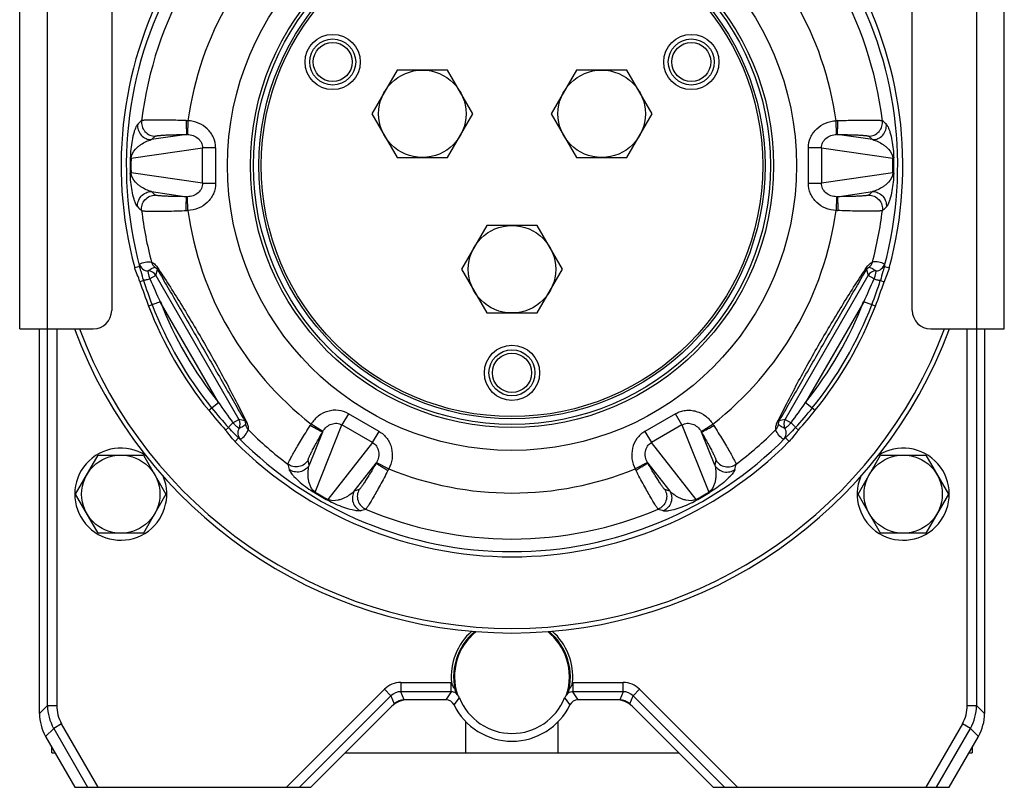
# Model space of a CAD drawing. Extents: x -922 to 1181, y 8 to 1308.
# Tile 11 of 20: x 125 to 339, y 576 to 743. Entities that reach past the tile are written whole.
import ezdxf

# ---------------------------------------------------------------- set-up
doc = ezdxf.new("R2010")
doc.units = 0
doc.header["$LTSCALE"] = 65.395
doc.layers.get('0').update_dxf_attribs({"linetype": 'CONTINUOUS'})
doc.layers.add('00341694_1', color=7, linetype='CONTINUOUS')
doc.layers.add('3_ALL_AXES', color=7, linetype='CONTINUOUS')

msp = doc.modelspace()

# ---------------------------------------------------------------- linework, layer by layer
at = {"color": 9, "linetype": 'CONTINUOUS'}
for p, q in [((161.44, 721.01), (161.32, 718.01)), ((302.42, 718.01), (302.31, 721.01)), ((161.17, 718.01), (153.49, 716.91)), ((153.49, 716.91), (154.35, 717.67)), ((310.25, 716.91), (302.57, 718.01)), ((309.4, 717.67), (310.25, 716.91)), ((149.08, 712.87), (164.63, 715.11)), ((164.63, 707.43), (164.63, 715.11)), ((167.45, 715.11), (164.63, 715.11)), ((167.45, 715.11), (167.45, 707.43)), ((299.12, 715.11), (296.3, 715.11)), ((296.3, 707.43), (296.3, 715.11)), ((299.12, 715.11), (314.66, 712.87)), ((299.12, 715.11), (299.12, 707.43)), ((164.63, 707.43), (149.08, 709.67)), ((314.66, 709.67), (299.12, 707.43)), ((164.63, 707.43), (167.45, 707.43)), ((296.3, 707.43), (299.12, 707.43)), ((154.35, 704.87), (153.49, 705.63)), ((153.49, 705.63), (161.17, 704.52)), ((161.44, 701.53), (161.32, 704.52)), ((302.42, 704.52), (302.31, 701.53)), ((302.57, 704.52), (310.25, 705.63)), ((310.25, 705.63), (309.4, 704.87)), ((150.94, 689.39), (149.87, 689.1)), ((312.8, 689.39), (313.88, 689.1)), ((154.47, 687.4), (153.19, 686.66)), ((154.47, 687.4), (154.81, 688.68)), ((154.47, 687.4), (172.5, 656.17)), ((291.24, 656.17), (309.28, 687.4)), ((308.93, 688.68), (309.28, 687.4)), ((310.56, 686.66), (309.28, 687.4)), ((151.82, 686.33), (151, 686.06)), ((311.93, 686.33), (312.74, 686.06)), ((155.44, 681.72), (152.9, 680.74)), ((168.07, 659.85), (155.44, 681.72)), ((308.31, 681.72), (295.67, 659.85)), ((310.85, 680.74), (308.31, 681.72)), ((130.92, 594.06), (130.92, 675.81)), ((132.92, 675.81), (132.92, 594.06)), ((330.83, 594.06), (330.83, 675.81)), ((332.82, 675.81), (332.82, 594.06)), ((165.95, 658.14), (168.07, 659.85)), ((295.67, 659.85), (297.8, 658.14)), ((196.33, 657.39), (194.92, 654.95)), ((202.99, 653.55), (196.33, 657.39)), ((267.41, 657.39), (260.76, 653.55)), ((268.82, 654.95), (267.41, 657.39)), ((171.22, 655.43), (172.5, 656.17)), ((173.78, 655.83), (172.5, 656.17)), ((190.76, 653.54), (188.22, 655.14)), ((189.09, 640.37), (194.92, 654.95)), ((201.58, 651.11), (194.92, 654.95)), ((268.82, 654.95), (262.17, 651.11)), ((268.82, 654.95), (274.65, 640.37)), ((272.99, 653.54), (275.52, 655.14)), ((291.24, 656.17), (289.97, 655.83)), ((291.24, 656.17), (292.52, 655.43)), ((170.25, 654.41), (169.61, 653.84)), ((190.68, 653.41), (187.8, 646.21)), ((201.58, 651.11), (202.99, 653.55)), ((260.76, 653.55), (262.17, 651.11)), ((275.95, 646.21), (273.06, 653.41)), ((293.5, 654.41), (294.14, 653.84)), ((172.46, 652.12), (171.67, 651.33)), ((201.58, 651.11), (191.86, 638.77)), ((271.88, 638.77), (262.17, 651.11)), ((291.28, 652.12), (292.08, 651.33)), ((187.8, 646.21), (187.57, 647.33)), ((197.57, 640.57), (202.37, 646.67)), ((202.44, 646.8), (205.09, 645.4)), ((261.31, 646.8), (258.66, 645.4)), ((261.38, 646.67), (266.18, 640.57)), ((276.18, 647.33), (275.95, 646.21)), ((198.65, 640.93), (197.57, 640.57)), ((266.18, 640.57), (265.09, 640.93)), ((204.16, 597.55), (182.87, 576.27)), ((205.57, 596.14), (204.16, 597.55)), ((207.69, 599.02), (218.62, 599.02)), ((207.69, 599.02), (207.69, 597.02)), ((218.62, 597.02), (218.62, 599.02)), ((245.12, 599.02), (256.06, 599.02)), ((245.12, 599.02), (245.12, 597.02)), ((256.06, 597.02), (256.06, 599.02)), ((259.59, 597.55), (258.18, 596.14)), ((280.87, 576.27), (259.59, 597.55)), ((205.57, 596.14), (185.7, 576.27)), ((205.57, 596.14), (206.29, 594.39)), ((218.62, 597.02), (207.69, 597.02)), ((208.41, 595.27), (207.69, 597.02)), ((219.28, 594.14), (220.43, 595.69)), ((219.82, 594.89), (219.93, 595.04)), ((219.93, 595.04), (220.05, 595.19)), ((220.05, 595.19), (220.13, 595.3)), ((220.13, 595.3), (220.22, 595.41)), ((220.22, 595.41), (220.3, 595.52)), ((243.31, 595.69), (244.46, 594.14)), ((243.65, 595.25), (243.79, 595.07)), ((243.79, 595.07), (243.91, 594.91)), ((256.06, 597.02), (245.12, 597.02)), ((256.06, 597.02), (255.33, 595.27)), ((257.45, 594.39), (258.18, 596.14)), ((278.05, 576.27), (258.18, 596.14)), ((130.92, 594.06), (129.17, 592.31)), ((130.92, 594.06), (132.92, 594.06)), ((219.28, 594.14), (219.39, 594.3)), ((219.39, 594.3), (219.5, 594.45)), ((219.5, 594.45), (219.61, 594.59)), ((219.61, 594.59), (219.71, 594.74)), ((219.71, 594.74), (219.82, 594.89)), ((244.07, 594.69), (244.16, 594.56)), ((244.16, 594.56), (244.25, 594.44)), ((244.25, 594.44), (244.34, 594.32)), ((244.34, 594.32), (244.46, 594.14)), ((330.83, 594.06), (332.82, 594.06)), ((334.57, 592.31), (332.82, 594.06)), ((132.26, 589.07), (130.51, 587.32)), ((133.99, 590.07), (132.26, 589.07)), ((132.26, 589.07), (139.63, 576.27)), ((141.94, 576.27), (133.99, 590.07)), ((329.76, 590.07), (321.81, 576.27)), ((324.11, 576.27), (331.49, 589.07)), ((331.49, 589.07), (329.76, 590.07)), ((333.24, 587.32), (331.49, 589.07))]:
    msp.add_line(p, q, dxfattribs=at)
at = {"color": 6, "linetype": 'CONTINUOUS'}
for p, q in [((129.17, 592.31), (129.17, 675.81)), ((334.57, 675.81), (334.57, 592.31)), ((137.03, 639.92), (141.93, 648.42)), ((141.93, 648.42), (151.75, 648.42)), ((151.75, 648.42), (156.66, 639.92)), ((307.09, 639.92), (312, 648.42)), ((312, 648.42), (321.81, 648.42)), ((321.81, 648.42), (326.72, 639.92)), ((141.93, 631.42), (137.03, 639.92)), ((156.66, 639.92), (151.75, 631.42)), ((312, 631.42), (307.09, 639.92)), ((326.72, 639.92), (321.81, 631.42)), ((151.75, 631.42), (141.93, 631.42)), ((321.81, 631.42), (312, 631.42)), ((217.49, 595.27), (208.41, 595.27)), ((255.33, 595.27), (246.26, 595.27)), ((206.29, 594.39), (188.17, 576.27)), ((275.57, 576.27), (257.45, 594.39)), ((221.87, 583.77), (221.87, 590.47)), ((241.87, 590.47), (241.87, 583.77)), ((130.51, 587.32), (136.87, 576.27)), ((326.87, 576.27), (333.24, 587.32)), ((131.87, 583.77), (131.87, 584.95)), ((331.87, 584.95), (331.87, 583.77)), ((131.87, 583.77), (132.55, 583.77)), ((195.67, 583.77), (268.07, 583.77)), ((331.19, 583.77), (331.87, 583.77)), ((136.87, 576.27), (188.17, 576.27)), ((275.57, 576.27), (326.87, 576.27))]:
    msp.add_line(p, q, dxfattribs=at)
at = {"color": 9, "linetype": 'CONTINUOUS'}
for points in [[(220.3, 595.52), (220.39, 595.63), (220.43, 595.69)], [(243.31, 595.69), (243.41, 595.57), (243.49, 595.46), (243.57, 595.35), (243.65, 595.25)], [(243.91, 594.91), (244.02, 594.76), (244.07, 594.69)]]:
    msp.add_lwpolyline(points, dxfattribs=at)
for radius in [61.85, 56.86, 56.2]:
    msp.add_circle((231.87, 711.27), radius, dxfattribs=at)
at = {"color": 7, "linetype": 'CONTINUOUS'}
for centre, radius in [((231.87, 711.27), 55), ((231.87, 711.27), 54.5), ((192.9, 733.77), 4.25), ((270.84, 733.77), 4.25), ((231.87, 666.27), 4.25)]:
    msp.add_circle(centre, radius, dxfattribs=at)
at = {"color": 2, "linetype": 'CONTINUOUS'}
for centre in [(192.9, 733.77), (270.84, 733.77), (231.87, 666.27)]:
    msp.add_circle(centre, 5, dxfattribs=at)
at = {"color": 6, "linetype": 'CONTINUOUS'}
for centre in [(146.84, 639.92), (316.9, 639.92)]:
    msp.add_circle(centre, 8.5, dxfattribs=at)
at = {"color": 7, "linetype": 'CONTINUOUS'}
for centre, radius, start, end in [((231.87, 711.27), 84.95, 104.8721, 195.1279), ((231.87, 711.27), 84.95, 344.8721, 75.1279), ((254.6, 719.93), 108.99, 198.1051, 201.0722), ((209.13, 719.94), 109.01, 338.9268, 341.8933), ((231.87, 711.27), 84.67, 201.1325, 218.8675), ((231.87, 711.27), 84.67, 321.1325, 338.8675), ((231.87, 711.27), 101.5, 200.4507, 339.5493), ((231.87, 711.27), 100.5, 200.6648, 339.3351), ((250.75, 726.63), 109.01, 218.9268, 221.8933), ((213.01, 726.62), 108.99, 318.1051, 321.0722), ((231.87, 711.27), 84.95, 224.8721, 315.1279)]:
    msp.add_arc(centre, radius, start, end, dxfattribs=at)
at = {"color": 9, "linetype": 'CONTINUOUS'}
for centre, radius, start, end in [((231.87, 711.27), 83.83, 104.872, 195.128), ((231.87, 711.27), 83.83, 344.872, 75.128), ((231.87, 711.27), 81.09, 126.9092, 173.0908), ((231.87, 711.27), 81.09, 6.9092, 53.0908), ((231.87, 711.27), 71.1, 127.8709, 172.1291), ((231.87, 711.27), 71.1, 7.8709, 52.1291), ((425.67, 423.59), 404.61, 132.6825, 132.8477), ((160.55, 708.05), 12.99, 86.0972, 87.7558), ((303.19, 708.05), 12.99, 92.2442, 93.9028), ((38.08, 423.59), 404.61, 47.1523, 47.3175), ((161.25, 714.1), 3.91, 88.8825, 91.0522), ((302.5, 714.1), 3.91, 88.9478, 91.1175), ((220.26, 711.27), 71.37, 178.6665, 181.3335), ((217.47, 711.27), 68.41, 178.659, 181.341), ((246.27, 711.27), 68.41, 358.659, 1.341), ((243.49, 711.27), 71.37, 358.6665, 1.3335), ((161.25, 708.43), 3.91, 268.9479, 271.1176), ((302.5, 708.43), 3.91, 268.8824, 271.0521), ((425.67, 998.95), 404.61, 227.1523, 227.3175), ((38.08, 998.95), 404.61, 312.6825, 312.8477), ((231.87, 711.27), 81.09, 186.9092, 195.0015), ((160.55, 714.49), 12.98, 272.2443, 273.903), ((231.87, 711.27), 71.1, 187.8709, 232.1291), ((231.87, 711.27), 71.1, 307.8709, 352.1291), ((303.19, 714.49), 12.98, 266.097, 267.7557), ((231.87, 711.27), 81.09, 344.9985, 353.0908), ((152.84, 690.4), 2, 194.8002, 268.4213), ((155.48, 690.79), 2, 194.9004, 232.7591), ((308.27, 690.79), 2, 307.2407, 345.1003), ((310.9, 690.4), 2, 271.5787, 345.2009), ((152.74, 686.4), 2, 30.0224, 88.5089), ((311.01, 686.4), 2, 91.4911, 149.9776), ((233.4, 711.86), 85.49, 197.3778, 201.1318), ((291.94, 746.97), 151.3, 203.49, 205.5455), ((173.53, 746.18), 149.4, 334.4414, 336.5231), ((230.24, 711.89), 85.59, 338.8706, 342.6199), ((231.87, 711.27), 83.84, 201.1325, 218.8675), ((231.87, 711.27), 81.94, 201.1325, 218.8675), ((231.87, 711.27), 81.94, 321.1325, 338.8675), ((231.87, 711.27), 83.84, 321.1325, 338.8675), ((291.28, 744.34), 149.4, 214.4414, 216.5231), ((170.92, 745.44), 151.3, 323.49, 325.5455), ((233.23, 712.37), 85.59, 218.8705, 222.6199), ((230.6, 712.3), 85.49, 317.3778, 321.1318), ((170.77, 655.17), 2, 331.4911, 29.9776), ((175.94, 655.35), 2, 187.2407, 225.1003), ((199, 647.9), 12.98, 146.097, 147.7557), ((264.74, 647.89), 12.99, 32.2442, 33.9028), ((287.8, 655.35), 2, 314.9004, 352.7591), ((292.97, 655.17), 2, 150.0224, 208.5089), ((174.29, 653.26), 2, 151.5787, 225.2009), ((231.87, 711.27), 81.09, 224.9985, 233.0908), ((194.1, 651.52), 3.91, 148.8824, 151.0521), ((269.64, 651.52), 3.91, 28.9478, 31.1175), ((231.87, 711.27), 81.09, 306.9092, 315.0015), ((289.46, 653.26), 2, 314.8002, 28.4213), ((231.87, 711.27), 83.83, 224.872, 315.128), ((577.91, 735.26), 404.61, 192.6825, 192.8477), ((199.01, 648.69), 3.91, 328.9478, 331.1175), ((264.73, 648.69), 3.91, 208.8824, 211.0521), ((-114.16, 735.26), 404.61, 347.1523, 347.3175), ((193.42, 651.12), 12.99, 332.2442, 333.9028), ((231.87, 711.27), 71.1, 247.8709, 292.1291), ((270.32, 651.11), 12.98, 206.097, 207.7557), ((226.07, 701.21), 71.37, 238.6665, 241.3335), ((224.67, 698.8), 68.41, 238.659, 241.341), ((239.07, 698.8), 68.41, 298.659, 301.341), ((237.68, 701.21), 71.37, 298.6665, 301.3335), ((79.63, 1022.94), 404.61, 287.1523, 287.3175), ((231.87, 711.27), 81.09, 246.9092, 293.0908), ((384.11, 1022.94), 404.61, 252.6825, 252.8477), ((207.69, 594.02), 5, 89.9989, 135.0011), ((218.63, 595.02), 3.99, 88.4601, 90.0032), ((217.99, 594.06), 3.5, 58.9055, 63.4037), ((245.76, 594.06), 3.5, 116.5963, 121.0944), ((245.12, 595.02), 3.99, 89.9957, 91.5397), ((256.06, 594.02), 5, 44.9989, 90.0011), ((207.69, 594.02), 3, 89.9787, 135.0213), ((263.77, 566.36), 54.57, 145.826, 148.017), ((218.63, 595.02), 2, 58.1794, 90.0556), ((245.12, 595.02), 2, 89.9445, 121.8209), ((199.96, 566.36), 54.58, 31.9832, 34.1738), ((256.06, 594.02), 3, 44.9787, 90.0213), ((140.92, 594.06), 10, 180.0112, 209.9522), ((140.92, 594.06), 8, 179.9951, 209.9441), ((322.83, 594.06), 8, 330.0567, 0.0041), ((322.83, 594.06), 10, 330.0478, 359.9888)]:
    msp.add_arc(centre, radius, start, end, dxfattribs=at)
at = {"color": 6, "linetype": 'CONTINUOUS'}
for centre, radius, start, end in [((146.84, 639.92), 10, 57.323, 22.9802), ((316.9, 639.92), 10, 157.0198, 122.677), ((231.87, 600.27), 13.2, 131.4768, 185.4521), ((231.87, 600.27), 12.7, 129.3422, 196.794), ((231.87, 600.27), 12.7, 343.206, 50.6578), ((231.87, 600.27), 13.2, 354.5479, 48.5232), ((209.24, 590.27), 5, 89.9988, 135.0012), ((208.41, 592.27), 3, 89.9988, 135.0012), ((217.49, 593.27), 2, 25.9379, 90.0039), ((218.58, 594.95), 2, 21.8119, 44.3543), ((231.87, 600.27), 12.32, 201.8161, 338.1847), ((245.17, 594.95), 2, 135.6457, 158.1836), ((246.26, 593.27), 2, 89.9961, 154.0621), ((254.5, 590.27), 5, 44.9988, 90.0012), ((255.33, 592.27), 3, 44.9988, 90.0012), ((231.87, 600.27), 14, 205.9418, 334.0582), ((139.17, 592.31), 10, 179.9954, 209.9436), ((324.58, 592.31), 10, 330.0564, 0.0046)]:
    msp.add_arc(centre, radius, start, end, dxfattribs=at)
at = {"color": 2, "linetype": 'CONTINUOUS'}
for start, end in [(128.3639, 198.301), (18.1582, 51.6361), (341.699, 18.1582)]:
    msp.add_arc((231.87, 600.27), 12.5, start, end, dxfattribs=at)
at = {"color": 9, "linetype": 'CONTINUOUS'}
for points, knots in [([(150.52, 720.23), (150.44, 720.17), (150.31, 719.98), (150.12, 719.63), (149.92, 719.14), (149.6, 718.17), (149.12, 716.1), (148.94, 714.2), (148.91, 712.93)], [0, 0, 0, 0, 0.038008, 0.09046, 0.158857, 0.245524, 0.49511, 1, 1, 1, 1]), ([(150.52, 720.23), (150.47, 719.84), (150.55, 718.98), (151.19, 717.84), (152.26, 717.08), (153.1, 716.91), (153.49, 716.91)], [0, 0, 0, 0, 0.23856, 0.5, 0.76144, 1, 1, 1, 1]), ([(151.37, 721.02), (151.32, 720.63), (151.4, 719.77), (152.03, 718.61), (153.1, 717.84), (153.95, 717.67), (154.35, 717.67)], [0, 0, 0, 0, 0.238406, 0.5, 0.761594, 1, 1, 1, 1]), ([(161.06, 721.03), (160.45, 721.05), (159.25, 721.09), (157.5, 721.14), (155.89, 721.17), (154.47, 721.17), (153.42, 721.17), (152.71, 721.15), (152.29, 721.13), (151.94, 721.11), (151.68, 721.09), (151.5, 721.06), (151.4, 721.04), (151.37, 721.02)], [0, 0, 0, 0, 0.189628, 0.37154, 0.539624, 0.688206, 0.812227, 0.863666, 0.907449, 0.943204, 0.970637, 0.989563, 1, 1, 1, 1]), ([(161.06, 721.03), (161.06, 720.84), (161.07, 720.47), (161.07, 719.93), (161.08, 719.41), (161.1, 718.95), (161.11, 718.57), (161.13, 718.32), (161.14, 718.17), (161.15, 718.09), (161.16, 718.05), (161.17, 718.02), (161.17, 718.01)], [0, 0, 0, 0, 0.181828, 0.365717, 0.541233, 0.69744, 0.824553, 0.917856, 0.950924, 0.975235, 0.991364, 1, 1, 1, 1]), ([(167.45, 715.11), (167.45, 715.88), (167.12, 717.44), (165.75, 719.37), (163.75, 720.65), (162.21, 720.98), (161.44, 721.01)], [0, 0, 0, 0, 0.249766, 0.499653, 0.749746, 1, 1, 1, 1]), ([(296.3, 715.11), (296.3, 715.88), (296.62, 717.44), (298, 719.37), (299.99, 720.65), (301.54, 720.98), (302.31, 721.01)], [0, 0, 0, 0, 0.249766, 0.499654, 0.749746, 1, 1, 1, 1]), ([(302.57, 718.01), (302.58, 718.02), (302.58, 718.05), (302.59, 718.09), (302.6, 718.17), (302.62, 718.32), (302.63, 718.57), (302.65, 718.95), (302.66, 719.41), (302.67, 719.93), (302.68, 720.47), (302.68, 720.84), (302.68, 721.03)], [0, 0, 0, 0, 0.008636, 0.024765, 0.049076, 0.082144, 0.175447, 0.30256, 0.458767, 0.634283, 0.818172, 1, 1, 1, 1]), ([(302.68, 721.03), (303.3, 721.05), (304.5, 721.09), (306.24, 721.14), (307.85, 721.17), (309.28, 721.17), (310.33, 721.17), (311.04, 721.15), (311.46, 721.13), (311.8, 721.11), (312.07, 721.09), (312.25, 721.06), (312.35, 721.04), (312.37, 721.02)], [0, 0, 0, 0, 0.189628, 0.37154, 0.539624, 0.688207, 0.812227, 0.863666, 0.907449, 0.943204, 0.970637, 0.989563, 1, 1, 1, 1]), ([(309.4, 717.67), (309.8, 717.67), (310.65, 717.84), (311.71, 718.61), (312.35, 719.77), (312.42, 720.63), (312.37, 721.02)], [0, 0, 0, 0, 0.238406, 0.5, 0.761594, 1, 1, 1, 1]), ([(310.25, 716.91), (310.65, 716.91), (311.49, 717.08), (312.55, 717.84), (313.19, 718.98), (313.27, 719.84), (313.23, 720.23)], [0, 0, 0, 0, 0.23856, 0.5, 0.76144, 1, 1, 1, 1]), ([(313.23, 720.23), (313.3, 720.17), (313.44, 719.98), (313.63, 719.63), (313.83, 719.14), (314.15, 718.17), (314.62, 716.1), (314.81, 714.2), (314.84, 712.93)], [0, 0, 0, 0, 0.038008, 0.09046, 0.158858, 0.245524, 0.495113, 1, 1, 1, 1]), ([(149.08, 712.87), (149.13, 713.6), (149.7, 714.55), (150.59, 715.4), (151.35, 715.98), (152.3, 716.52), (153.1, 716.81), (153.49, 716.91)], [0, 0, 0, 0, 0.352436, 0.479659, 0.595682, 0.807083, 1, 1, 1, 1]), ([(154.35, 717.67), (154.36, 717.68), (154.43, 717.71), (154.56, 717.74), (154.75, 717.77), (154.99, 717.8), (155.29, 717.83), (155.79, 717.87), (156.53, 717.91), (157.54, 717.96), (158.67, 717.99), (159.9, 718.01), (160.74, 718.01), (161.17, 718.01)], [0, 0, 0, 0, 0.011211, 0.030659, 0.058445, 0.094449, 0.138451, 0.190032, 0.314031, 0.462371, 0.629944, 0.811218, 1, 1, 1, 1]), ([(161.32, 718.01), (161.75, 718.01), (162.58, 717.86), (163.68, 717.26), (164.46, 716.3), (164.63, 715.5), (164.63, 715.11)], [0, 0, 0, 0, 0.261171, 0.515165, 0.76019, 1, 1, 1, 1]), ([(299.12, 715.11), (299.11, 715.5), (299.29, 716.3), (300.06, 717.26), (301.16, 717.86), (302, 718.01), (302.42, 718.01)], [0, 0, 0, 0, 0.239806, 0.484825, 0.738821, 1, 1, 1, 1]), ([(302.57, 718.01), (303, 718.01), (303.85, 718.01), (305.07, 717.99), (306.21, 717.96), (307.21, 717.91), (307.95, 717.87), (308.45, 717.83), (308.75, 717.8), (309, 717.77), (309.18, 717.74), (309.31, 717.71), (309.38, 717.68), (309.4, 717.67)], [0, 0, 0, 0, 0.188782, 0.370057, 0.53763, 0.68597, 0.809969, 0.861549, 0.905551, 0.941555, 0.969341, 0.988789, 1, 1, 1, 1]), ([(310.25, 716.91), (310.64, 716.81), (311.44, 716.52), (312.39, 715.98), (313.15, 715.4), (314.04, 714.55), (314.62, 713.6), (314.66, 712.87)], [0, 0, 0, 0, 0.192916, 0.404316, 0.520338, 0.647561, 1, 1, 1, 1]), ([(148.91, 712.93), (148.91, 712.92), (148.93, 712.91), (148.99, 712.89), (149.04, 712.88), (149.08, 712.87)], [0, 0, 0, 0, 0.137371, 0.352109, 1, 1, 1, 1]), ([(314.66, 712.87), (314.7, 712.88), (314.76, 712.89), (314.81, 712.91), (314.83, 712.92), (314.84, 712.93)], [0, 0, 0, 0, 0.647891, 0.862629, 1, 1, 1, 1]), ([(148.91, 709.61), (148.91, 709.61), (148.93, 709.63), (148.99, 709.65), (149.04, 709.66), (149.08, 709.67)], [0, 0, 0, 0, 0.137371, 0.352109, 1, 1, 1, 1]), ([(150.52, 702.31), (150.44, 702.37), (150.31, 702.56), (150.12, 702.91), (149.92, 703.39), (149.6, 704.36), (149.12, 706.43), (148.94, 708.33), (148.91, 709.61)], [0, 0, 0, 0, 0.038008, 0.09046, 0.158857, 0.245523, 0.49511, 1, 1, 1, 1]), ([(153.49, 705.63), (153.1, 705.73), (152.3, 706.02), (151.35, 706.56), (150.59, 707.13), (149.7, 707.99), (149.13, 708.93), (149.08, 709.67)], [0, 0, 0, 0, 0.192917, 0.404319, 0.520343, 0.647567, 1, 1, 1, 1]), ([(314.66, 709.67), (314.62, 708.93), (314.04, 707.99), (313.15, 707.13), (312.39, 706.56), (311.44, 706.02), (310.64, 705.73), (310.25, 705.63)], [0, 0, 0, 0, 0.352433, 0.479657, 0.59568, 0.807082, 1, 1, 1, 1]), ([(314.84, 709.61), (314.81, 708.33), (314.62, 706.43), (314.15, 704.36), (313.83, 703.39), (313.63, 702.91), (313.44, 702.56), (313.3, 702.37), (313.23, 702.31)], [0, 0, 0, 0, 0.50489, 0.754477, 0.841143, 0.90954, 0.961992, 1, 1, 1, 1]), ([(314.66, 709.67), (314.7, 709.66), (314.76, 709.65), (314.81, 709.63), (314.83, 709.61), (314.84, 709.61)], [0, 0, 0, 0, 0.647891, 0.862629, 1, 1, 1, 1]), ([(164.63, 707.43), (164.63, 707.04), (164.46, 706.24), (163.68, 705.28), (162.58, 704.67), (161.75, 704.53), (161.32, 704.52)], [0, 0, 0, 0, 0.239778, 0.484789, 0.7388, 1, 1, 1, 1]), ([(167.45, 707.43), (167.45, 706.66), (167.12, 705.1), (165.75, 703.16), (163.75, 701.89), (162.21, 701.56), (161.44, 701.53)], [0, 0, 0, 0, 0.249766, 0.499654, 0.749746, 1, 1, 1, 1]), ([(302.31, 701.53), (301.54, 701.56), (299.99, 701.89), (298, 703.16), (296.62, 705.1), (296.3, 706.66), (296.3, 707.43)], [0, 0, 0, 0, 0.250254, 0.500346, 0.750234, 1, 1, 1, 1]), ([(302.42, 704.52), (302, 704.53), (301.16, 704.67), (300.06, 705.28), (299.29, 706.24), (299.11, 707.04), (299.12, 707.43)], [0, 0, 0, 0, 0.261197, 0.515211, 0.760223, 1, 1, 1, 1]), ([(150.52, 702.31), (150.47, 702.7), (150.55, 703.55), (151.19, 704.69), (152.26, 705.46), (153.1, 705.63), (153.49, 705.63)], [0, 0, 0, 0, 0.23856, 0.5, 0.76144, 1, 1, 1, 1]), ([(151.37, 701.51), (151.32, 701.91), (151.4, 702.77), (152.03, 703.92), (153.1, 704.69), (153.95, 704.87), (154.35, 704.87)], [0, 0, 0, 0, 0.238406, 0.5, 0.761594, 1, 1, 1, 1]), ([(161.17, 704.52), (160.74, 704.52), (159.9, 704.53), (158.67, 704.55), (157.54, 704.58), (156.53, 704.62), (155.79, 704.66), (155.29, 704.71), (154.99, 704.73), (154.75, 704.77), (154.56, 704.8), (154.43, 704.83), (154.36, 704.85), (154.35, 704.87)], [0, 0, 0, 0, 0.188772, 0.370035, 0.537608, 0.685952, 0.809955, 0.861537, 0.905541, 0.941548, 0.969337, 0.988787, 1, 1, 1, 1]), ([(161.06, 701.51), (161.06, 701.87), (161.07, 702.4), (161.08, 703.1), (161.1, 703.56), (161.11, 703.94), (161.13, 704.2), (161.14, 704.36), (161.15, 704.44), (161.16, 704.49), (161.17, 704.51), (161.17, 704.52)], [0, 0, 0, 0, 0.356786, 0.53092, 0.68794, 0.817604, 0.914067, 0.94855, 0.974019, 0.990966, 1, 1, 1, 1]), ([(309.4, 704.87), (309.38, 704.85), (309.31, 704.83), (309.18, 704.8), (309, 704.77), (308.75, 704.73), (308.45, 704.71), (307.95, 704.66), (307.21, 704.62), (306.21, 704.58), (305.07, 704.55), (303.85, 704.53), (303, 704.52), (302.57, 704.52)], [0, 0, 0, 0, 0.011213, 0.030663, 0.058452, 0.094459, 0.138463, 0.190046, 0.314048, 0.462392, 0.629965, 0.811228, 1, 1, 1, 1]), ([(302.57, 704.52), (302.58, 704.51), (302.58, 704.49), (302.59, 704.44), (302.6, 704.36), (302.62, 704.2), (302.63, 703.94), (302.65, 703.56), (302.66, 703.1), (302.68, 702.4), (302.68, 701.87), (302.68, 701.51)], [0, 0, 0, 0, 0.009034, 0.025981, 0.05145, 0.085933, 0.182396, 0.31206, 0.46908, 0.643214, 1, 1, 1, 1]), ([(309.4, 704.87), (309.8, 704.87), (310.65, 704.69), (311.71, 703.92), (312.35, 702.77), (312.42, 701.91), (312.37, 701.51)], [0, 0, 0, 0, 0.238406, 0.5, 0.761594, 1, 1, 1, 1]), ([(310.25, 705.63), (310.65, 705.63), (311.49, 705.46), (312.55, 704.69), (313.19, 703.55), (313.27, 702.7), (313.23, 702.31)], [0, 0, 0, 0, 0.23856, 0.5, 0.76144, 1, 1, 1, 1]), ([(151.37, 701.51), (151.4, 701.5), (151.5, 701.47), (151.68, 701.45), (151.94, 701.42), (152.29, 701.4), (152.71, 701.39), (153.42, 701.37), (154.47, 701.36), (155.89, 701.37), (157.5, 701.4), (159.25, 701.44), (160.45, 701.49), (161.06, 701.51)], [0, 0, 0, 0, 0.010438, 0.029366, 0.056802, 0.092559, 0.136342, 0.18778, 0.311803, 0.460384, 0.628474, 0.810384, 1, 1, 1, 1]), ([(312.37, 701.51), (312.35, 701.5), (312.25, 701.47), (312.07, 701.45), (311.8, 701.42), (311.46, 701.4), (311.04, 701.39), (310.33, 701.37), (309.28, 701.36), (307.85, 701.37), (306.24, 701.4), (304.5, 701.44), (303.29, 701.49), (302.68, 701.51)], [0, 0, 0, 0, 0.010438, 0.029366, 0.056802, 0.092559, 0.136342, 0.18778, 0.311803, 0.460385, 0.628475, 0.810384, 1, 1, 1, 1]), ([(150.94, 689.39), (150.93, 689.46), (150.91, 689.58), (150.9, 689.73), (150.89, 689.83), (150.9, 689.87), (150.9, 689.89), (150.91, 689.89)], [0, 0, 0, 0, 0.414276, 0.720041, 0.913317, 0.968548, 1, 1, 1, 1]), ([(150.91, 689.89), (151.31, 690.08), (152.16, 690.39), (153.1, 690.4), (153.55, 690.28)], [0, 0, 0, 0, 0.490323, 1, 1, 1, 1]), ([(151.82, 686.33), (151.62, 686.97), (151.37, 687.83), (151.08, 688.85), (150.98, 689.23), (150.94, 689.39)], [0, 0, 0, 0, 0.63141, 0.844169, 1, 1, 1, 1]), ([(152.79, 688.4), (153.01, 688.59), (153.36, 688.85), (153.87, 689.11), (154.13, 689.18), (154.27, 689.2)], [0, 0, 0, 0, 0.51461, 0.759571, 1, 1, 1, 1]), ([(153.55, 690.28), (153.56, 690.28), (153.61, 690.26), (153.69, 690.22), (153.8, 690.15), (154.03, 690), (154.39, 689.7), (154.66, 689.38), (154.8, 689.18)], [0, 0, 0, 0, 0.029293, 0.08237, 0.160344, 0.264694, 0.561805, 1, 1, 1, 1]), ([(154.27, 689.2), (154.27, 689.2), (154.29, 689.2), (154.33, 689.18), (154.38, 689.15), (154.47, 689.08), (154.63, 688.93), (154.75, 688.78), (154.81, 688.68)], [0, 0, 0, 0, 0.02702, 0.076225, 0.149764, 0.250034, 0.544693, 1, 1, 1, 1]), ([(154.81, 688.68), (154.77, 688.75), (154.74, 688.92), (154.77, 689.09), (154.8, 689.18)], [0, 0, 0, 0, 0.454962, 1, 1, 1, 1]), ([(154.8, 689.18), (155.64, 687.91), (157.36, 685.27), (160.81, 679.79), (165.06, 672.69), (169.08, 665.46), (172.1, 659.74), (173.53, 656.93), (174.2, 655.56)], [0, 0, 0, 0, 0.117625, 0.243377, 0.5, 0.756623, 0.882375, 1, 1, 1, 1]), ([(289.54, 655.56), (290.22, 656.93), (291.65, 659.74), (294.66, 665.46), (298.68, 672.69), (302.94, 679.79), (306.39, 685.27), (308.11, 687.91), (308.95, 689.18)], [0, 0, 0, 0, 0.117625, 0.243377, 0.5, 0.756623, 0.882375, 1, 1, 1, 1]), ([(308.93, 688.68), (308.99, 688.78), (309.11, 688.93), (309.27, 689.08), (309.37, 689.15), (309.42, 689.18), (309.45, 689.2), (309.47, 689.2), (309.48, 689.2)], [0, 0, 0, 0, 0.455307, 0.749966, 0.850236, 0.923775, 0.97298, 1, 1, 1, 1]), ([(308.93, 688.68), (308.97, 688.75), (309.01, 688.92), (308.98, 689.09), (308.95, 689.18)], [0, 0, 0, 0, 0.458312, 1, 1, 1, 1]), ([(308.95, 689.18), (309.08, 689.38), (309.35, 689.7), (309.72, 690), (309.94, 690.15), (310.06, 690.22), (310.14, 690.26), (310.18, 690.28), (310.2, 690.28)], [0, 0, 0, 0, 0.438195, 0.735306, 0.839656, 0.91763, 0.970707, 1, 1, 1, 1]), ([(309.48, 689.2), (309.61, 689.18), (309.88, 689.11), (310.39, 688.85), (310.73, 688.59), (310.96, 688.4)], [0, 0, 0, 0, 0.240429, 0.48539, 1, 1, 1, 1]), ([(312.84, 689.89), (312.44, 690.08), (311.58, 690.39), (310.64, 690.4), (310.2, 690.28)], [0, 0, 0, 0, 0.490322, 1, 1, 1, 1]), ([(312.8, 689.39), (312.76, 689.23), (312.66, 688.85), (312.38, 687.83), (312.12, 686.97), (311.93, 686.33)], [0, 0, 0, 0, 0.155821, 0.368586, 1, 1, 1, 1]), ([(312.84, 689.89), (312.84, 689.89), (312.85, 689.87), (312.85, 689.83), (312.85, 689.73), (312.83, 689.58), (312.81, 689.46), (312.8, 689.39)], [0, 0, 0, 0, 0.031451, 0.08668, 0.279953, 0.585721, 1, 1, 1, 1]), ([(153.19, 686.66), (153.15, 686.77), (153.09, 686.99), (153, 687.31), (152.92, 687.61), (152.86, 687.86), (152.82, 688.08), (152.79, 688.22), (152.78, 688.31), (152.78, 688.36), (152.78, 688.38), (152.78, 688.4), (152.79, 688.4)], [0, 0, 0, 0, 0.195604, 0.38224, 0.553398, 0.703205, 0.826259, 0.918424, 0.951812, 0.976431, 0.992278, 1, 1, 1, 1]), ([(154.81, 688.68), (155.57, 687.39), (157.13, 684.72), (160.31, 679.25), (164.34, 672.28), (168.36, 665.3), (171.51, 659.81), (173.04, 657.13), (173.78, 655.83)], [0, 0, 0, 0, 0.118629, 0.244218, 0.500001, 0.755783, 0.881372, 1, 1, 1, 1]), ([(289.97, 655.83), (290.71, 657.13), (292.24, 659.81), (295.38, 665.3), (299.4, 672.28), (303.44, 679.25), (306.61, 684.72), (308.17, 687.39), (308.93, 688.68)], [0, 0, 0, 0, 0.118628, 0.244216, 0.499999, 0.755782, 0.881371, 1, 1, 1, 1]), ([(310.96, 688.4), (310.96, 688.4), (310.96, 688.38), (310.97, 688.36), (310.96, 688.31), (310.95, 688.22), (310.93, 688.08), (310.88, 687.86), (310.82, 687.61), (310.75, 687.31), (310.66, 686.99), (310.59, 686.77), (310.56, 686.66)], [0, 0, 0, 0, 0.007722, 0.023568, 0.048187, 0.081575, 0.173742, 0.296799, 0.446606, 0.617763, 0.804397, 1, 1, 1, 1]), ([(153.19, 686.66), (152.91, 686.58), (152.53, 686.48), (152.07, 686.37), (151.89, 686.33), (151.82, 686.33)], [0, 0, 0, 0, 0.61348, 0.847797, 1, 1, 1, 1]), ([(310.56, 686.66), (310.84, 686.58), (311.22, 686.48), (311.68, 686.37), (311.85, 686.33), (311.93, 686.33)], [0, 0, 0, 0, 0.61463, 0.848423, 1, 1, 1, 1]), ([(196.33, 657.39), (195.67, 657.78), (194.15, 658.28), (191.79, 658.05), (189.69, 656.97), (188.63, 655.79), (188.22, 655.14)], [0, 0, 0, 0, 0.249766, 0.499653, 0.749746, 1, 1, 1, 1]), ([(267.41, 657.39), (267.75, 657.59), (268.46, 657.91), (269.6, 658.15), (270.77, 658.17), (272.3, 657.87), (274.06, 656.97), (275.11, 655.79), (275.52, 655.14)], [0, 0, 0, 0, 0.125239, 0.25046, 0.375703, 0.500958, 0.750398, 1, 1, 1, 1]), ([(171.22, 655.43), (171.01, 655.23), (170.73, 654.95), (170.41, 654.61), (170.29, 654.47), (170.25, 654.41)], [0, 0, 0, 0, 0.61463, 0.848423, 1, 1, 1, 1]), ([(172.53, 654.21), (172.52, 654.21), (172.51, 654.21), (172.49, 654.23), (172.45, 654.25), (172.38, 654.31), (172.26, 654.4), (172.1, 654.55), (171.91, 654.73), (171.69, 654.94), (171.46, 655.17), (171.3, 655.34), (171.22, 655.43)], [0, 0, 0, 0, 0.007722, 0.023568, 0.048187, 0.081575, 0.173742, 0.296799, 0.446606, 0.617763, 0.804397, 1, 1, 1, 1]), ([(173.96, 655.09), (173.88, 654.98), (173.68, 654.79), (173.2, 654.48), (172.8, 654.31), (172.53, 654.21)], [0, 0, 0, 0, 0.240429, 0.48539, 1, 1, 1, 1]), ([(173.78, 655.83), (173.82, 655.76), (173.95, 655.64), (174.11, 655.58), (174.2, 655.56)], [0, 0, 0, 0, 0.458312, 1, 1, 1, 1]), ([(173.78, 655.83), (173.83, 655.72), (173.91, 655.55), (173.96, 655.33), (173.97, 655.21), (173.97, 655.16), (173.97, 655.12), (173.96, 655.1), (173.96, 655.09)], [0, 0, 0, 0, 0.455307, 0.749966, 0.850236, 0.923775, 0.97298, 1, 1, 1, 1]), ([(174.2, 655.56), (174.31, 655.34), (174.46, 654.95), (174.53, 654.48), (174.55, 654.21), (174.55, 654.08), (174.54, 653.99), (174.54, 653.95), (174.53, 653.93)], [0, 0, 0, 0, 0.438195, 0.735306, 0.839656, 0.91763, 0.970707, 1, 1, 1, 1]), ([(190.76, 653.54), (190.97, 653.9), (191.52, 654.56), (192.59, 655.21), (193.81, 655.4), (194.59, 655.15), (194.92, 654.95)], [0, 0, 0, 0, 0.261194, 0.515205, 0.760221, 1, 1, 1, 1]), ([(268.82, 654.95), (269.15, 655.15), (269.94, 655.4), (271.15, 655.21), (272.23, 654.56), (272.77, 653.9), (272.99, 653.54)], [0, 0, 0, 0, 0.239806, 0.48483, 0.738828, 1, 1, 1, 1]), ([(289.21, 653.93), (289.21, 653.95), (289.2, 653.99), (289.2, 654.08), (289.2, 654.21), (289.21, 654.48), (289.29, 654.95), (289.43, 655.34), (289.54, 655.56)], [0, 0, 0, 0, 0.029293, 0.08237, 0.160344, 0.264694, 0.561805, 1, 1, 1, 1]), ([(289.97, 655.83), (289.93, 655.76), (289.8, 655.64), (289.63, 655.58), (289.54, 655.56)], [0, 0, 0, 0, 0.454962, 1, 1, 1, 1]), ([(289.79, 655.09), (289.78, 655.1), (289.78, 655.12), (289.77, 655.16), (289.77, 655.21), (289.79, 655.33), (289.84, 655.55), (289.91, 655.72), (289.97, 655.83)], [0, 0, 0, 0, 0.02702, 0.076225, 0.149764, 0.250034, 0.544693, 1, 1, 1, 1]), ([(291.22, 654.21), (290.94, 654.31), (290.54, 654.48), (290.07, 654.79), (289.87, 654.98), (289.79, 655.09)], [0, 0, 0, 0, 0.51461, 0.759571, 1, 1, 1, 1]), ([(292.52, 655.43), (292.44, 655.34), (292.29, 655.17), (292.06, 654.94), (291.84, 654.73), (291.65, 654.55), (291.48, 654.4), (291.37, 654.31), (291.3, 654.25), (291.26, 654.23), (291.24, 654.21), (291.22, 654.21), (291.22, 654.21)], [0, 0, 0, 0, 0.195604, 0.38224, 0.553398, 0.703205, 0.826259, 0.918424, 0.951812, 0.976431, 0.992278, 1, 1, 1, 1]), ([(292.52, 655.43), (292.73, 655.23), (293.02, 654.95), (293.34, 654.61), (293.46, 654.47), (293.5, 654.41)], [0, 0, 0, 0, 0.61348, 0.847797, 1, 1, 1, 1]), ([(172.46, 652.12), (172.34, 652.23), (172.06, 652.51), (171.32, 653.27), (170.7, 653.92), (170.25, 654.41)], [0, 0, 0, 0, 0.155821, 0.368586, 1, 1, 1, 1]), ([(172.88, 651.84), (173.24, 652.09), (173.94, 652.68), (174.42, 653.49), (174.53, 653.93)], [0, 0, 0, 0, 0.490322, 1, 1, 1, 1]), ([(183.17, 646.43), (183.17, 646.46), (183.2, 646.56), (183.27, 646.73), (183.38, 646.97), (183.54, 647.28), (183.73, 647.65), (184.07, 648.27), (184.59, 649.19), (185.31, 650.42), (186.14, 651.8), (187.05, 653.29), (187.69, 654.31), (188.02, 654.82)], [0, 0, 0, 0, 0.010438, 0.029366, 0.056802, 0.092559, 0.136342, 0.18778, 0.311803, 0.460385, 0.628475, 0.810384, 1, 1, 1, 1]), ([(187.57, 647.33), (187.56, 647.35), (187.58, 647.42), (187.61, 647.55), (187.68, 647.73), (187.78, 647.96), (187.9, 648.23), (188.11, 648.68), (188.45, 649.34), (188.91, 650.23), (189.45, 651.23), (190.05, 652.31), (190.47, 653.04), (190.68, 653.41)], [0, 0, 0, 0, 0.011213, 0.030663, 0.058452, 0.094459, 0.138463, 0.190046, 0.314048, 0.462392, 0.629965, 0.811228, 1, 1, 1, 1]), ([(190.68, 653.41), (190.67, 653.41), (190.65, 653.42), (190.6, 653.44), (190.53, 653.47), (190.38, 653.53), (190.15, 653.65), (189.81, 653.83), (189.4, 654.05), (188.79, 654.38), (188.33, 654.65), (188.02, 654.82)], [0, 0, 0, 0, 0.009034, 0.025981, 0.05145, 0.085933, 0.182396, 0.31206, 0.46908, 0.643214, 1, 1, 1, 1]), ([(202.99, 653.55), (203.32, 653.36), (203.95, 652.9), (204.74, 652.04), (205.33, 651.03), (205.84, 649.56), (205.94, 647.59), (205.45, 646.08), (205.09, 645.4)], [0, 0, 0, 0, 0.125239, 0.25046, 0.375703, 0.500958, 0.750398, 1, 1, 1, 1]), ([(260.76, 653.55), (260.09, 653.17), (258.9, 652.11), (257.92, 649.95), (257.81, 647.59), (258.3, 646.08), (258.66, 645.4)], [0, 0, 0, 0, 0.249766, 0.499653, 0.749746, 1, 1, 1, 1]), ([(273.06, 653.41), (273.07, 653.41), (273.1, 653.42), (273.14, 653.44), (273.21, 653.47), (273.35, 653.53), (273.58, 653.64), (273.91, 653.82), (274.32, 654.03), (274.77, 654.28), (275.25, 654.55), (275.57, 654.73), (275.73, 654.82)], [0, 0, 0, 0, 0.008636, 0.024765, 0.049076, 0.082144, 0.175447, 0.30256, 0.458767, 0.634283, 0.818172, 1, 1, 1, 1]), ([(273.06, 653.41), (273.28, 653.04), (273.7, 652.31), (274.29, 651.23), (274.83, 650.23), (275.3, 649.34), (275.63, 648.68), (275.85, 648.23), (275.97, 647.96), (276.07, 647.73), (276.13, 647.55), (276.17, 647.42), (276.18, 647.35), (276.18, 647.33)], [0, 0, 0, 0, 0.188782, 0.370057, 0.53763, 0.68597, 0.809969, 0.861549, 0.905551, 0.941555, 0.969341, 0.988789, 1, 1, 1, 1]), ([(275.73, 654.82), (276.05, 654.31), (276.69, 653.29), (277.6, 651.8), (278.43, 650.42), (279.16, 649.19), (279.67, 648.27), (280.01, 647.65), (280.21, 647.28), (280.36, 646.97), (280.48, 646.73), (280.54, 646.56), (280.57, 646.46), (280.57, 646.43)], [0, 0, 0, 0, 0.189628, 0.37154, 0.539624, 0.688207, 0.812227, 0.863666, 0.907449, 0.943204, 0.970637, 0.989563, 1, 1, 1, 1]), ([(290.87, 651.84), (290.5, 652.09), (289.81, 652.68), (289.33, 653.49), (289.21, 653.93)], [0, 0, 0, 0, 0.490323, 1, 1, 1, 1]), ([(293.5, 654.41), (293.04, 653.92), (292.43, 653.27), (291.68, 652.51), (291.41, 652.23), (291.28, 652.12)], [0, 0, 0, 0, 0.63141, 0.844169, 1, 1, 1, 1]), ([(172.88, 651.84), (172.87, 651.84), (172.86, 651.84), (172.81, 651.86), (172.73, 651.91), (172.61, 652), (172.52, 652.08), (172.46, 652.12)], [0, 0, 0, 0, 0.031451, 0.08668, 0.279953, 0.585721, 1, 1, 1, 1]), ([(201.58, 651.11), (201.92, 650.92), (202.52, 650.37), (202.96, 649.22), (202.94, 647.96), (202.64, 647.17), (202.44, 646.8)], [0, 0, 0, 0, 0.239806, 0.48483, 0.738828, 1, 1, 1, 1]), ([(261.31, 646.8), (261.1, 647.17), (260.81, 647.96), (260.78, 649.22), (261.23, 650.37), (261.83, 650.92), (262.17, 651.11)], [0, 0, 0, 0, 0.261194, 0.515205, 0.760221, 1, 1, 1, 1]), ([(291.28, 652.12), (291.23, 652.08), (291.14, 652), (291.01, 651.91), (290.93, 651.86), (290.89, 651.84), (290.87, 651.84), (290.87, 651.84)], [0, 0, 0, 0, 0.414276, 0.720041, 0.913317, 0.968548, 1, 1, 1, 1]), ([(187.57, 647.33), (187.37, 646.98), (186.79, 646.34), (185.59, 645.8), (184.28, 645.82), (183.49, 646.19), (183.17, 646.43)], [0, 0, 0, 0, 0.238406, 0.5, 0.761594, 1, 1, 1, 1]), ([(202.37, 646.67), (202.15, 646.3), (201.72, 645.57), (201.09, 644.51), (200.5, 643.55), (199.96, 642.7), (199.55, 642.08), (199.27, 641.67), (199.09, 641.42), (198.94, 641.23), (198.82, 641.08), (198.73, 640.98), (198.67, 640.94), (198.65, 640.93)], [0, 0, 0, 0, 0.188782, 0.370057, 0.53763, 0.68597, 0.809969, 0.861549, 0.905551, 0.941555, 0.969341, 0.988789, 1, 1, 1, 1]), ([(202.37, 646.67), (202.37, 646.66), (202.39, 646.64), (202.42, 646.61), (202.48, 646.57), (202.61, 646.48), (202.82, 646.34), (203.14, 646.13), (203.53, 645.89), (203.97, 645.62), (204.44, 645.34), (204.76, 645.16), (204.92, 645.07)], [0, 0, 0, 0, 0.008636, 0.024765, 0.049076, 0.082144, 0.175447, 0.30256, 0.458767, 0.634283, 0.818172, 1, 1, 1, 1]), ([(261.38, 646.67), (261.38, 646.66), (261.36, 646.64), (261.32, 646.61), (261.26, 646.56), (261.13, 646.47), (260.91, 646.33), (260.58, 646.12), (260.19, 645.88), (259.6, 645.52), (259.14, 645.25), (258.83, 645.07)], [0, 0, 0, 0, 0.009034, 0.025981, 0.05145, 0.085933, 0.182396, 0.31206, 0.46908, 0.643214, 1, 1, 1, 1]), ([(265.09, 640.93), (265.07, 640.94), (265.02, 640.98), (264.92, 641.08), (264.8, 641.23), (264.65, 641.42), (264.48, 641.67), (264.19, 642.08), (263.79, 642.7), (263.25, 643.55), (262.65, 644.51), (262.02, 645.57), (261.6, 646.3), (261.38, 646.67)], [0, 0, 0, 0, 0.011213, 0.030663, 0.058452, 0.094459, 0.138463, 0.190046, 0.314048, 0.462392, 0.629965, 0.811228, 1, 1, 1, 1]), ([(276.18, 647.33), (276.38, 646.98), (276.95, 646.34), (278.15, 645.8), (279.47, 645.82), (280.25, 646.19), (280.57, 646.43)], [0, 0, 0, 0, 0.238406, 0.5, 0.761594, 1, 1, 1, 1]), ([(187.8, 646.21), (187.6, 645.87), (187.03, 645.22), (185.84, 644.68), (184.53, 644.7), (183.75, 645.06), (183.43, 645.29)], [0, 0, 0, 0, 0.23856, 0.5, 0.76144, 1, 1, 1, 1]), ([(183.43, 645.29), (183.45, 645.2), (183.54, 644.99), (183.76, 644.65), (184.08, 644.23), (184.75, 643.47), (186.31, 642.02), (187.86, 640.91), (188.95, 640.25)], [0, 0, 0, 0, 0.038008, 0.09046, 0.158857, 0.245523, 0.49511, 1, 1, 1, 1]), ([(189.09, 640.37), (188.48, 640.78), (187.94, 641.75), (187.65, 642.95), (187.53, 643.89), (187.54, 644.98), (187.69, 645.82), (187.8, 646.21)], [0, 0, 0, 0, 0.352434, 0.479658, 0.595682, 0.807083, 1, 1, 1, 1]), ([(204.92, 645.07), (204.63, 644.52), (204.07, 643.46), (203.24, 641.93), (202.45, 640.52), (201.75, 639.28), (201.22, 638.38), (200.85, 637.77), (200.62, 637.41), (200.43, 637.12), (200.28, 636.9), (200.17, 636.76), (200.1, 636.69), (200.07, 636.67)], [0, 0, 0, 0, 0.189628, 0.37154, 0.539624, 0.688207, 0.812227, 0.863666, 0.907449, 0.943204, 0.970637, 0.989563, 1, 1, 1, 1]), ([(263.68, 636.67), (263.65, 636.69), (263.58, 636.76), (263.47, 636.9), (263.31, 637.12), (263.12, 637.41), (262.9, 637.77), (262.53, 638.38), (262, 639.28), (261.29, 640.52), (260.51, 641.93), (259.68, 643.46), (259.11, 644.52), (258.83, 645.07)], [0, 0, 0, 0, 0.010438, 0.029366, 0.056802, 0.092559, 0.136342, 0.18778, 0.311803, 0.460385, 0.628475, 0.810384, 1, 1, 1, 1]), ([(275.95, 646.21), (276.05, 645.82), (276.2, 644.98), (276.21, 643.89), (276.09, 642.95), (275.8, 641.75), (275.27, 640.78), (274.65, 640.37)], [0, 0, 0, 0, 0.192916, 0.404316, 0.520339, 0.647562, 1, 1, 1, 1]), ([(280.31, 645.29), (280.29, 645.2), (280.2, 644.99), (279.99, 644.65), (279.67, 644.23), (278.99, 643.47), (277.43, 642.02), (275.88, 640.91), (274.79, 640.25)], [0, 0, 0, 0, 0.038008, 0.09046, 0.158858, 0.245524, 0.495113, 1, 1, 1, 1]), ([(275.95, 646.21), (276.15, 645.87), (276.71, 645.22), (277.91, 644.68), (279.21, 644.7), (279.99, 645.06), (280.31, 645.29)], [0, 0, 0, 0, 0.23856, 0.5, 0.76144, 1, 1, 1, 1]), ([(189.09, 640.37), (189.06, 640.34), (189.03, 640.3), (188.98, 640.26), (188.96, 640.25), (188.95, 640.25)], [0, 0, 0, 0, 0.647891, 0.862629, 1, 1, 1, 1]), ([(197.57, 640.57), (197.28, 640.28), (196.63, 639.74), (195.69, 639.18), (194.81, 638.81), (193.63, 638.46), (192.52, 638.44), (191.86, 638.77)], [0, 0, 0, 0, 0.192916, 0.404316, 0.520339, 0.647562, 1, 1, 1, 1]), ([(197.57, 640.57), (197.37, 640.23), (197.1, 639.41), (197.23, 638.11), (197.89, 636.99), (198.59, 636.49), (198.96, 636.33)], [0, 0, 0, 0, 0.23856, 0.5, 0.76144, 1, 1, 1, 1]), ([(198.65, 640.93), (198.45, 640.58), (198.18, 639.76), (198.31, 638.45), (198.99, 637.32), (199.7, 636.83), (200.07, 636.67)], [0, 0, 0, 0, 0.238406, 0.5, 0.761594, 1, 1, 1, 1]), ([(265.09, 640.93), (265.29, 640.58), (265.57, 639.76), (265.43, 638.45), (264.75, 637.32), (264.04, 636.83), (263.68, 636.67)], [0, 0, 0, 0, 0.238406, 0.5, 0.761594, 1, 1, 1, 1]), ([(266.18, 640.57), (266.38, 640.23), (266.65, 639.41), (266.52, 638.11), (265.85, 636.99), (265.15, 636.49), (264.79, 636.33)], [0, 0, 0, 0, 0.23856, 0.5, 0.76144, 1, 1, 1, 1]), ([(271.88, 638.77), (271.22, 638.44), (270.12, 638.46), (268.93, 638.81), (268.05, 639.18), (267.11, 639.74), (266.46, 640.28), (266.18, 640.57)], [0, 0, 0, 0, 0.352434, 0.479658, 0.595682, 0.807083, 1, 1, 1, 1]), ([(274.65, 640.37), (274.68, 640.34), (274.72, 640.3), (274.77, 640.26), (274.79, 640.25), (274.79, 640.25)], [0, 0, 0, 0, 0.647891, 0.862629, 1, 1, 1, 1]), ([(191.86, 638.77), (191.85, 638.73), (191.83, 638.68), (191.82, 638.62), (191.82, 638.59), (191.83, 638.59)], [0, 0, 0, 0, 0.647891, 0.862629, 1, 1, 1, 1]), ([(198.96, 636.33), (198.86, 636.3), (198.64, 636.27), (198.23, 636.29), (197.72, 636.36), (196.72, 636.56), (194.69, 637.19), (192.94, 637.98), (191.83, 638.59)], [0, 0, 0, 0, 0.038008, 0.09046, 0.158858, 0.245524, 0.495113, 1, 1, 1, 1]), ([(264.79, 636.33), (264.88, 636.3), (265.11, 636.27), (265.51, 636.29), (266.03, 636.36), (267.03, 636.56), (269.06, 637.19), (270.8, 637.98), (271.92, 638.59)], [0, 0, 0, 0, 0.038008, 0.09046, 0.158857, 0.245523, 0.49511, 1, 1, 1, 1]), ([(271.88, 638.77), (271.89, 638.73), (271.91, 638.68), (271.92, 638.62), (271.92, 638.59), (271.92, 638.59)], [0, 0, 0, 0, 0.647891, 0.862629, 1, 1, 1, 1])]:
    msp.add_open_spline(points, degree=3, knots=knots, dxfattribs=at)
at = {"color": 7, "linetype": 'CONTINUOUS'}
for points, knots in [([(151, 686.06), (150.84, 686.57), (150.44, 687.58), (150.01, 688.58), (149.87, 689.1)], [0, 0, 0, 0, 0.500103, 1, 1, 1, 1]), ([(313.88, 689.1), (313.74, 688.58), (313.31, 687.58), (312.91, 686.57), (312.74, 686.06)], [0, 0, 0, 0, 0.499899, 1, 1, 1, 1]), ([(171.67, 651.33), (171.29, 651.72), (170.64, 652.59), (169.97, 653.44), (169.61, 653.84)], [0, 0, 0, 0, 0.499899, 1, 1, 1, 1]), ([(294.14, 653.84), (293.78, 653.44), (293.11, 652.59), (292.46, 651.72), (292.08, 651.33)], [0, 0, 0, 0, 0.500103, 1, 1, 1, 1])]:
    msp.add_open_spline(points, degree=3, knots=knots, dxfattribs=at)
at = {"color": 6, "linetype": 'CONTINUOUS'}
for points, knots in [([(218.73, 599.01), (218.75, 598.87), (218.81, 598.59), (218.99, 598.21), (219.21, 597.87), (219.38, 597.66), (219.47, 597.56)], [0, 0, 0, 0, 0.261244, 0.514757, 0.759848, 1, 1, 1, 1]), ([(244.28, 597.56), (244.37, 597.66), (244.53, 597.87), (244.76, 598.21), (244.94, 598.59), (245, 598.87), (245.01, 599.01)], [0, 0, 0, 0, 0.240149, 0.485239, 0.738755, 1, 1, 1, 1])]:
    msp.add_open_spline(points, degree=3, knots=knots, dxfattribs=at)
at = {"color": 2, "linetype": 'CONTINUOUS'}
for points, knots in [([(219.71, 596.6), (219.71, 596.6), (219.72, 596.6), (219.72, 596.59), (219.72, 596.59), (219.73, 596.59), (219.74, 596.58), (219.76, 596.56), (219.77, 596.55), (219.8, 596.53), (219.83, 596.5), (219.88, 596.46), (219.92, 596.43), (219.96, 596.38), (219.99, 596.36), (220, 596.34)], [0, 0, 0, 0, 0.004469, 0.013146, 0.025938, 0.042369, 0.084201, 0.13589, 0.194879, 0.258995, 0.397437, 0.543859, 0.69438, 0.84683, 1, 1, 1, 1]), ([(243.74, 596.34), (243.75, 596.36), (243.78, 596.38), (243.83, 596.43), (243.87, 596.46), (243.91, 596.5), (243.95, 596.53), (243.97, 596.55), (243.99, 596.56), (244.01, 596.58), (244.02, 596.59), (244.02, 596.59), (244.03, 596.59), (244.03, 596.6), (244.03, 596.6), (244.03, 596.6)], [0, 0, 0, 0, 0.153118, 0.305519, 0.455997, 0.602382, 0.740804, 0.80492, 0.863917, 0.915628, 0.957503, 0.973962, 0.986791, 0.99551, 1, 1, 1, 1])]:
    msp.add_open_spline(points, degree=3, knots=knots, dxfattribs=at)
at = {"layer": '00341694_1', "color": 7, "linetype": 'CONTINUOUS'}
for p, q in [((124.87, 675.81), (124.87, 793.32)), ((338.87, 675.81), (338.87, 793.32)), ((144.87, 764.32), (144.87, 679.81)), ((318.87, 679.81), (318.87, 764.32)), ((124.87, 675.81), (140.87, 675.81)), ((322.87, 675.81), (338.87, 675.81))]:
    msp.add_line(p, q, dxfattribs=at)
at = {"layer": '00341694_1', "color": 9, "linetype": 'CONTINUOUS'}
for p, q in [((130.87, 768.32), (130.87, 675.81)), ((332.87, 675.81), (332.87, 768.32))]:
    msp.add_line(p, q, dxfattribs=at)
at = {"layer": '00341694_1', "color": 7, "linetype": 'CONTINUOUS'}
for centre, start, end in [((140.87, 679.81), 270, 360), ((322.87, 679.81), 180, 270)]:
    msp.add_arc(centre, 4, start, end, dxfattribs=at)
at = {"layer": '3_ALL_AXES', "color": 7, "linetype": 'CONTINUOUS'}
for p, q in [((206.9, 732.02), (201.42, 722.52)), ((217.87, 732.02), (206.9, 732.02)), ((223.36, 722.52), (217.87, 732.02)), ((245.87, 732.02), (240.39, 722.52)), ((256.84, 732.02), (245.87, 732.02)), ((262.33, 722.52), (256.84, 732.02)), ((201.42, 722.52), (206.9, 713.02)), ((217.87, 713.02), (223.36, 722.52)), ((240.39, 722.52), (245.87, 713.02)), ((256.84, 713.02), (262.33, 722.52)), ((206.9, 713.02), (217.87, 713.02)), ((245.87, 713.02), (256.84, 713.02)), ((226.39, 698.27), (220.9, 688.77)), ((237.36, 698.27), (226.39, 698.27)), ((242.84, 688.77), (237.36, 698.27)), ((220.9, 688.77), (226.39, 679.27)), ((237.36, 679.27), (242.84, 688.77)), ((226.39, 679.27), (237.36, 679.27))]:
    msp.add_line(p, q, dxfattribs=at)
for centre, radius in [((192.9, 733.77), 6), ((270.84, 733.77), 6), ((212.39, 722.52), 9.5), ((251.36, 722.52), 9.5), ((231.87, 688.77), 9.5), ((231.87, 666.27), 6)]:
    msp.add_circle(centre, radius, dxfattribs=at)

doc.saveas('drawing.dxf')
